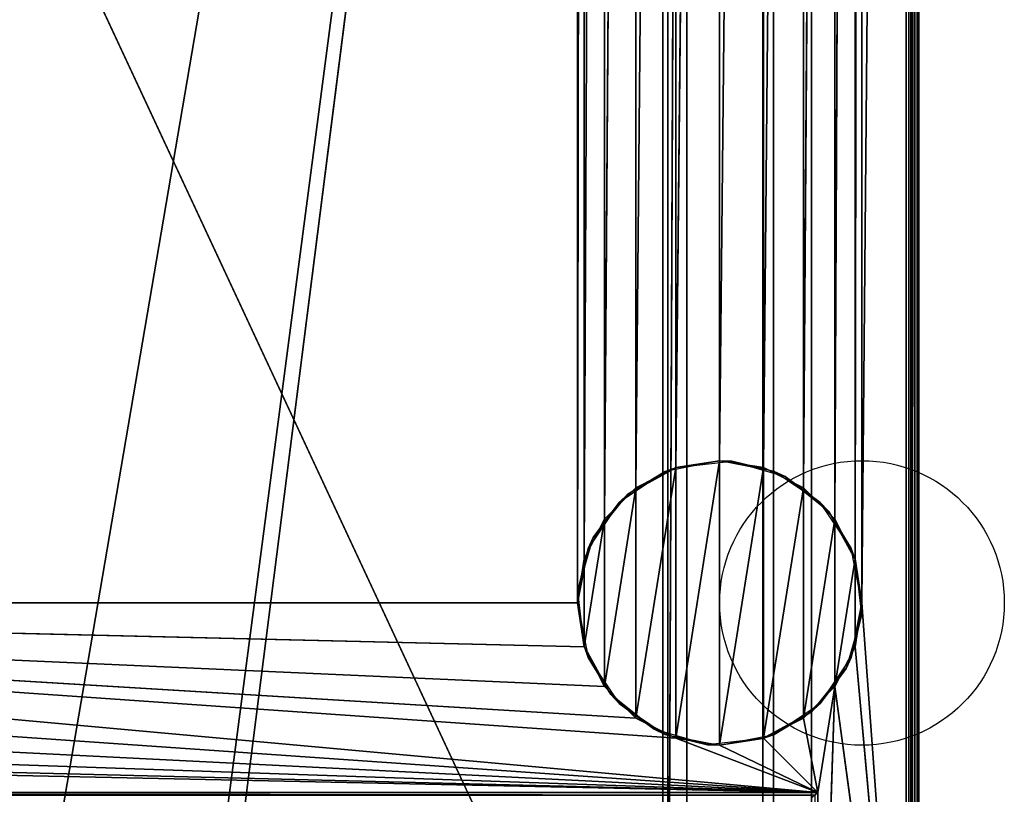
# Model space of a CAD drawing. Header units: millimetres. Extents: x -10 to 414, y -927 to 10.
# Tile 36 of 40: x 258 to 414, y -815 to -693. Entities that reach past the tile are written whole.
import ezdxf

# ---------------------------------------------------------------- set-up
doc = ezdxf.new("R2010")
doc.units = ezdxf.units.MM
doc.header["$MEASUREMENT"] = 0
for name, color, linetype, lineweight in [('0 Misc', 7, 'Continuous', 35), ('10 Raster Images', 7, 'Continuous', 35), ('5 Hatches', 7, 'Continuous', 35)]:
    doc.layers.add(name, color=color, linetype=linetype, lineweight=lineweight)

msp = doc.modelspace()

# ---------------------------------------------------------------- linework, layer by layer
at = {"layer": '0 Misc', "color": 160, "linetype": 'Continuous', "lineweight": 25}
for p, q in [((399, -1, 720), (399, -899, 720)), ((400, -1, 699), (400, -899, 699)), ((400, -899, 719), (400, -1, 719)), ((391, -785, 12), (398, -2, 12)), ((398, -881, 12), (398, -2, 12)), ((399, -2, 13), (399, -881, 13)), ((399, -881, 698), (399, -2, 698)), ((383, -17, 34.5), (383, -815, 34.5)), ((383, -17, 698), (383, -881, 698)), ((383, -881, 13), (383, -17, 698)), ((383, -815.71, 34.21), (383, -17, 698)), ((383, -815.45, 34.39), (383, -17, 698)), ((383, -815.16, 34.49), (383, -17, 698)), ((383, -815, 34.5), (383, -17, 698)), ((346, -785, 12), (346, -59, 12)), ((389.9, -778.05, 12), (391, -59, 12)), ((391, -59, 12), (391, -785, 12)), ((346, -785, 12), (347.1, -65.95, 12)), ((347.1, -778.05, 12), (347.1, -65.95, 12)), ((386.7, -771.77, 12), (389.9, -65.95, 12)), ((389.9, -778.05, 12), (389.9, -65.95, 12)), ((347.1, -778.05, 12), (350.3, -72.23, 12)), ((350.3, -771.77, 12), (350.3, -72.23, 12)), ((381.73, -766.8, 12), (386.7, -72.23, 12)), ((386.7, -771.77, 12), (386.7, -72.23, 12)), ((350.3, -771.77, 12), (355.27, -77.2, 12)), ((355.27, -766.8, 12), (355.27, -77.2, 12)), ((375.45, -763.6, 12), (381.73, -77.2, 12)), ((381.73, -766.8, 12), (381.73, -77.2, 12)), ((355.27, -766.8, 12), (361.55, -80.4, 12)), ((361.55, -763.6, 12), (361.55, -80.4, 12)), ((368.5, -762.5, 12), (375.45, -80.4, 12)), ((375.45, -763.6, 12), (375.45, -80.4, 12)), ((361.55, -763.6, 12), (368.5, -81.5, 12)), ((368.5, -762.5, 12), (368.5, -81.5, 12)), ((23, -159, 93), (360.3, -882.9, 93)), ((260.5, -842, 70), (377, -159, 70)), ((287.5, -842, 70), (377, -159, 70)), ((287.5, -864, 70), (377, -159, 70)), ((359.5, -883, 451), (359.5, -159, 451)), ((359.5, -883, 428), (359.5, -159, 428)), ((360.3, -882.9, 93), (360.3, -159.1, 93)), ((360.3, -159.1, 665), (360.3, -882.9, 665)), ((377, -883, 70), (377, -159, 70)), ((377, -883, 93), (377, -159, 70)), ((377, -882.9, 93), (377, -159, 70)), ((377, -881.6, 93), (377, -159, 70)), ((360.3, -882.9, 665), (363.3, -160.4, 665)), ((363.3, -881.6, 665), (363.3, -160.4, 665)), ((363.3, -881.6, 94.3), (363.3, -160.4, 94.3)), ((375.3, -160.4, 93), (375.3, -881.6, 93)), ((375.3, -160.4, 94.3), (375.3, -881.6, 94.3)), ((377, -881.6, 93), (377, -160.4, 93)), ((361.55, -806.4), (368.5, -762.5)), ((368.5, -807.5), (368.5, -762.5)), ((355.27, -803.2), (361.55, -763.6)), ((361.55, -806.4), (361.55, -763.6)), ((368.5, -807.5), (375.45, -763.6)), ((375.45, -806.4), (375.45, -763.6)), ((350.3, -798.23), (355.27, -766.8)), ((355.27, -803.2), (355.27, -766.8)), ((375.45, -806.4), (381.73, -766.8)), ((381.73, -803.2), (381.73, -766.8)), ((347.1, -791.95), (350.3, -771.77)), ((350.3, -798.23), (350.3, -771.77)), ((381.73, -803.2), (386.7, -771.77)), ((386.7, -798.23), (386.7, -771.77)), ((347.1, -791.95), (347.1, -778.05)), ((386.7, -798.23), (389.9, -778.05)), ((389.9, -791.95), (389.9, -778.05)), ((384, -815, 12), (54, -785, 12)), ((361.55, -806.4, 12), (54, -785, 12)), ((355.27, -803.2, 12), (54, -785, 12)), ((350.3, -798.23, 12), (54, -785, 12)), ((347.1, -791.95, 12), (54, -785, 12)), ((346, -785, 12), (54, -785, 12)), ((398, -881, 12), (391, -785, 12)), ((384, -815, 12), (52.9, -791.95, 12)), ((398, -881, 12), (389.9, -791.95, 12)), ((384, -815, 12), (49.7, -798.23, 12)), ((384, -815, 12), (386.7, -798.23, 12)), ((384, -881, 12), (386.7, -798.23, 12)), ((398, -881, 12), (386.7, -798.23, 12)), ((384, -815, 12), (44.73, -803.2, 12)), ((384, -815, 12), (381.73, -803.2, 12)), ((384, -815, 12), (31.5, -807.5, 12)), ((384, -815, 12), (38.45, -806.4, 12)), ((384, -815, 12), (361.55, -806.4, 12)), ((384, -815, 12), (368.5, -807.5, 12)), ((384, -815, 12), (375.45, -806.4, 12)), ((16, -815, 12), (384, -815, 12)), ((383, -815, 34.5), (17, -815, 34.5)), ((384, -815, 12), (384, -881, 12))]:
    msp.add_line(p, q, dxfattribs=at).dxf.unprotected_set("ltscale", 0)
for centre in [(391, -785), (391, -785, 12)]:
    msp.add_circle(centre, 22.5, dxfattribs=at).dxf.unprotected_set("ltscale", 0)
at = {"layer": '0 Misc', "color": 160, "linetype": 'Continuous', "lineweight": 25, "extrusion": (-0.654654, 0.755929, 0)}
msp.add_arc((243.27, 13, -867.47), 1.41, 270, 0, dxfattribs=at).dxf.unprotected_set("ltscale", 0)
at = {"layer": '0 Misc', "color": 160, "linetype": 'Continuous', "lineweight": 25, "extrusion": (-1, 0, 0)}
msp.add_arc((815, 33.5, -383), 1, 0, 90, dxfattribs=at).dxf.unprotected_set("ltscale", 0)
at = {"layer": '0 Misc', "color": 7, "lineweight": 25}
for points, invisible_edges in [([(399, -1, 698), (399.38, -899, 698.08), (399, -2, 698)], 1), ([(399, -1, 698), (399.38, -1, 698.08), (399.38, -899, 698.08)], 12), ([(399, -1, 720), (399.38, -899, 719.92), (399.38, -1, 719.92)], 1), ([(399, -1, 720), (399, -899, 720), (399.38, -899, 719.92)], 12), ([(399.38, -899, 698.08), (399.71, -1, 698.29), (399.71, -899, 698.29)], 1), ([(399.38, -899, 698.08), (399.38, -1, 698.08), (399.71, -1, 698.29)], 12), ([(399.38, -1, 719.92), (399.71, -899, 719.71), (399.71, -1, 719.71)], 1), ([(399.38, -1, 719.92), (399.38, -899, 719.92), (399.71, -899, 719.71)], 12), ([(399.92, -1, 698.62), (399.71, -899, 698.29), (399.71, -1, 698.29)], 1), ([(399.92, -1, 698.62), (399.92, -899, 698.62), (399.71, -899, 698.29)], 12), ([(399.71, -1, 719.71), (399.92, -899, 719.38), (399.92, -1, 719.38)], 1), ([(399.71, -1, 719.71), (399.71, -899, 719.71), (399.92, -899, 719.38)], 12), ([(400, -1, 699), (399.92, -899, 698.62), (399.92, -1, 698.62)], 1), ([(400, -1, 699), (400, -899, 699), (399.92, -899, 698.62)], 12), ([(400, -899, 719), (399.92, -1, 719.38), (399.92, -899, 719.38)], 1), ([(400, -899, 719), (400, -1, 719), (399.92, -1, 719.38)], 12), ([(400, -899, 719), (400, -1, 699), (400, -1, 719)], 1), ([(400, -899, 719), (400, -899, 699), (400, -1, 699)], 12), ([(398, -881, 12), (398.38, -2, 12.08), (398.38, -881, 12.08)], 1), ([(398, -881, 12), (398, -2, 12), (398.38, -2, 12.08)], 12), ([(398.71, -2, 12.29), (398.38, -881, 12.08), (398.38, -2, 12.08)], 1), ([(398.71, -2, 12.29), (398.71, -881, 12.29), (398.38, -881, 12.08)], 12), ([(398.92, -2, 12.62), (398.71, -881, 12.29), (398.71, -2, 12.29)], 1), ([(398.92, -2, 12.62), (398.92, -881, 12.62), (398.71, -881, 12.29)], 12), ([(399, -2, 13), (398.92, -881, 12.62), (398.92, -2, 12.62)], 1), ([(399, -2, 13), (399, -881, 13), (398.92, -881, 12.62)], 12), ([(399.38, -899, 698.08), (399, -881, 698), (399, -2, 698)], 12), ([(383, -815, 34.5), (17, -17, 34.5), (17, -815, 34.5)], 1), ([(383, -815, 34.5), (383, -17, 34.5), (17, -17, 34.5)], 12), ([(359.5, -883, 451), (40.5, -159, 451), (40.5, -883, 451)], 1), ([(359.5, -883, 451), (359.5, -159, 451), (40.5, -159, 451)], 12), ([(40.5, -883, 428), (359.5, -159, 428), (359.5, -883, 428)], 1), ([(40.5, -883, 428), (40.5, -159, 428), (359.5, -159, 428)], 12), ([(359.5, -883, 428), (359.5, -159, 451), (359.5, -883, 451)], 1), ([(359.5, -883, 428), (359.5, -159, 428), (359.5, -159, 451)], 12), ([(360.3, -882.9, 93), (360.3, -159.1, 665), (360.3, -159.1, 93)], 1), ([(360.3, -882.9, 93), (360.3, -882.9, 665), (360.3, -159.1, 665)], 12), ([(363.3, -160.4, 94.3), (363.3, -881.6, 665), (363.3, -881.6, 94.3)], 1), ([(363.3, -160.4, 94.3), (363.3, -160.4, 665), (363.3, -881.6, 665)], 12), ([(375.3, -881.6, 94.3), (363.3, -160.4, 94.3), (363.3, -881.6, 94.3)], 1), ([(375.3, -881.6, 94.3), (375.3, -160.4, 94.3), (363.3, -160.4, 94.3)], 12), ([(375.3, -881.6, 93), (377, -160.4, 93), (375.3, -160.4, 93)], 1), ([(375.3, -881.6, 93), (377, -881.6, 93), (377, -160.4, 93)], 12), ([(375.3, -881.6, 93), (375.3, -160.4, 94.3), (375.3, -881.6, 94.3)], 1), ([(375.3, -881.6, 93), (375.3, -160.4, 93), (375.3, -160.4, 94.3)], 12), ([(16, -815, 12), (383.62, -815.38, 12.08), (16.38, -815.38, 12.08)], 1), ([(16, -815, 12), (384, -815, 12), (383.62, -815.38, 12.08)], 1), ([(383, -815, 34.5), (17, -815.38, 34.42), (383, -815.38, 34.42)], 1), ([(383, -815, 34.5), (17, -815, 34.5), (17, -815.38, 34.42)], 12), ([(384, -815, 12), (383.62, -881, 12.08), (383.62, -815.38, 12.08)], 1), ([(384, -815, 12), (384, -881, 12), (383.62, -881, 12.08)], 12)]:
    msp.add_3dface(points, dxfattribs=dict(at, invisible_edges=invisible_edges))
for points in [[(391, -59, 12), (398, -2, 12), (391, -785, 12)], [(398, -881, 12), (391, -785, 12), (398, -2, 12)], [(383, -17, 698), (17, -881, 698), (17, -17, 698)], [(17, -881, 698), (383, -17, 698), (383, -881, 698)], [(383, -17, 698), (383, -881, 13), (383, -881, 698)], [(383, -881, 13), (383, -17, 698), (383, -815.71, 34.21)], [(383, -815.71, 34.21), (383, -17, 698), (383, -815.45, 34.39)], [(383, -815.45, 34.39), (383, -17, 698), (383, -815.16, 34.49)], [(383, -815.16, 34.49), (383, -17, 698), (383, -815, 34.5)], [(383, -815, 34.5), (383, -17, 698), (383, -17, 34.5)], [(54, -59, 12), (347.1, -52.05, 12), (54, -785, 12)], [(54, -785, 12), (347.1, -52.05, 12), (346, -59, 12)], [(346, -785, 12), (54, -785, 12), (346, -59, 12)], [(347.1, -65.95, 12), (346, -785, 12), (346, -59, 12)], [(389.9, -778.05, 12), (389.9, -65.95, 12), (391, -59, 12)], [(389.9, -778.05, 12), (391, -59, 12), (391, -785, 12)], [(346, -785, 12), (347.1, -65.95, 12), (347.1, -778.05, 12)], [(347.1, -778.05, 12), (347.1, -65.95, 12), (350.3, -72.23, 12)], [(386.7, -771.77, 12), (386.7, -72.23, 12), (389.9, -65.95, 12)], [(386.7, -771.77, 12), (389.9, -65.95, 12), (389.9, -778.05, 12)], [(347.1, -778.05, 12), (350.3, -72.23, 12), (350.3, -771.77, 12)], [(350.3, -771.77, 12), (350.3, -72.23, 12), (355.27, -77.2, 12)], [(381.73, -766.8, 12), (381.73, -77.2, 12), (386.7, -72.23, 12)], [(381.73, -766.8, 12), (386.7, -72.23, 12), (386.7, -771.77, 12)], [(350.3, -771.77, 12), (355.27, -77.2, 12), (355.27, -766.8, 12)], [(355.27, -766.8, 12), (355.27, -77.2, 12), (361.55, -80.4, 12)], [(375.45, -763.6, 12), (375.45, -80.4, 12), (381.73, -77.2, 12)], [(375.45, -763.6, 12), (381.73, -77.2, 12), (381.73, -766.8, 12)], [(355.27, -766.8, 12), (361.55, -80.4, 12), (361.55, -763.6, 12)], [(361.55, -763.6, 12), (361.55, -80.4, 12), (368.5, -81.5, 12)], [(368.5, -762.5, 12), (368.5, -81.5, 12), (375.45, -80.4, 12)], [(368.5, -762.5, 12), (375.45, -80.4, 12), (375.45, -763.6, 12)], [(361.55, -763.6, 12), (368.5, -81.5, 12), (368.5, -762.5, 12)], [(23, -883, 93), (360.3, -882.9, 93), (23, -159, 93)], [(23, -159, 93), (360.3, -882.9, 93), (360.3, -159.1, 93)], [(377, -159, 70), (23, -883, 70), (23, -159, 70)], [(23, -883, 70), (377, -159, 70), (112.5, -842, 70)], [(112.5, -842, 70), (377, -159, 70), (139.5, -842, 70)], [(139.5, -842, 70), (377, -159, 70), (139.5, -864, 70)], [(139.5, -864, 70), (377, -159, 70), (260.5, -842, 70)], [(260.5, -842, 70), (377, -159, 70), (287.5, -842, 70)], [(287.5, -842, 70), (377, -159, 70), (287.5, -864, 70)], [(377, -883, 70), (287.5, -864, 70), (377, -159, 70)], [(363.3, -160.4, 665), (360.3, -159.1, 665), (360.3, -882.9, 665)], [(377, -159, 70), (377, -883, 93), (377, -883, 70)], [(377, -883, 93), (377, -159, 70), (377, -882.9, 93)], [(377, -882.9, 93), (377, -159, 70), (377, -881.6, 93)], [(377, -881.6, 93), (377, -159, 70), (377, -160.4, 93)], [(360.3, -882.9, 665), (363.3, -881.6, 665), (363.3, -160.4, 665)], [(361.55, -806.4), (361.55, -763.6), (368.5, -762.5)], [(361.55, -806.4), (368.5, -762.5), (368.5, -807.5)], [(368.5, -807.5), (368.5, -762.5), (375.45, -763.6)], [(355.27, -803.2), (355.27, -766.8), (361.55, -763.6)], [(355.27, -803.2), (361.55, -763.6), (361.55, -806.4)], [(368.5, -807.5), (375.45, -763.6), (375.45, -806.4)], [(375.45, -806.4), (375.45, -763.6), (381.73, -766.8)], [(350.3, -798.23), (350.3, -771.77), (355.27, -766.8)], [(350.3, -798.23), (355.27, -766.8), (355.27, -803.2)], [(375.45, -806.4), (381.73, -766.8), (381.73, -803.2)], [(381.73, -803.2), (381.73, -766.8), (386.7, -771.77)], [(347.1, -791.95), (347.1, -778.05), (350.3, -771.77)], [(347.1, -791.95), (350.3, -771.77), (350.3, -798.23)], [(381.73, -803.2), (386.7, -771.77), (386.7, -798.23)], [(386.7, -798.23), (386.7, -771.77), (389.9, -778.05)], [(347.1, -778.05), (347.1, -791.95), (346, -785)], [(386.7, -798.23), (389.9, -778.05), (389.9, -791.95)], [(389.9, -791.95), (389.9, -778.05), (391, -785)], [(384, -815, 12), (52.9, -791.95, 12), (54, -785, 12)], [(384, -815, 12), (54, -785, 12), (361.55, -806.4, 12)], [(361.55, -806.4, 12), (54, -785, 12), (355.27, -803.2, 12)], [(355.27, -803.2, 12), (54, -785, 12), (350.3, -798.23, 12)], [(350.3, -798.23, 12), (54, -785, 12), (347.1, -791.95, 12)], [(347.1, -791.95, 12), (54, -785, 12), (346, -785, 12)], [(398, -881, 12), (389.9, -791.95, 12), (391, -785, 12)], [(384, -815, 12), (49.7, -798.23, 12), (52.9, -791.95, 12)], [(398, -881, 12), (386.7, -798.23, 12), (389.9, -791.95, 12)], [(384, -815, 12), (44.73, -803.2, 12), (49.7, -798.23, 12)], [(384, -815, 12), (381.73, -803.2, 12), (386.7, -798.23, 12)], [(384, -815, 12), (386.7, -798.23, 12), (384, -881, 12)], [(384, -881, 12), (386.7, -798.23, 12), (398, -881, 12)], [(384, -815, 12), (38.45, -806.4, 12), (44.73, -803.2, 12)], [(384, -815, 12), (375.45, -806.4, 12), (381.73, -803.2, 12)], [(16, -815, 12), (31.5, -807.5, 12), (384, -815, 12)], [(384, -815, 12), (31.5, -807.5, 12), (38.45, -806.4, 12)], [(384, -815, 12), (361.55, -806.4, 12), (368.5, -807.5, 12)], [(384, -815, 12), (368.5, -807.5, 12), (375.45, -806.4, 12)]]:
    msp.add_3dface(points, dxfattribs=at)
at = {"layer": '0 Misc', "color": 158, "lineweight": 25}
for points in [[(361.69, -763.56, 12), (368.5, -762.5), (359.89, -764.21)], [(370.41, -762.58, 12), (368.5, -762.5), (361.69, -763.56, 12)], [(370.41, -762.58, 12), (377.11, -764.21), (368.5, -762.5)], [(378.85, -765.02, 12), (377.11, -764.21), (370.41, -762.58, 12)], [(354, -767.8, 12), (359.89, -764.21), (352.59, -769.09)], [(361.69, -763.56, 12), (359.89, -764.21), (354, -767.8, 12)], [(378.85, -765.02, 12), (384.41, -769.09), (377.11, -764.21)], [(385.7, -770.5, 12), (384.41, -769.09), (378.85, -765.02, 12)], [(354, -767.8, 12), (352.59, -769.09), (348.52, -774.65, 12)], [(348.52, -774.65, 12), (352.59, -769.09), (347.71, -776.39)], [(385.7, -770.5, 12), (389.29, -776.39), (384.41, -769.09)], [(389.94, -778.19, 12), (389.29, -776.39), (385.7, -770.5, 12)], [(348.52, -774.65, 12), (347.71, -776.39), (346.08, -783.09, 12)], [(346.08, -783.09, 12), (347.71, -776.39), (346, -785)], [(389.94, -778.19, 12), (391, -785), (389.29, -776.39)], [(390.92, -786.91, 12), (391, -785), (389.94, -778.19, 12)], [(346.08, -783.09, 12), (346, -785), (347.06, -791.81, 12)], [(347.06, -791.81, 12), (346, -785), (347.71, -793.61)], [(390.92, -786.91, 12), (389.29, -793.61), (391, -785)], [(388.48, -795.35, 12), (389.29, -793.61), (390.92, -786.91, 12)], [(347.06, -791.81, 12), (347.71, -793.61), (351.3, -799.5, 12)], [(351.3, -799.5, 12), (347.71, -793.61), (352.59, -800.91)], [(388.48, -795.35, 12), (384.41, -800.91), (389.29, -793.61)], [(383, -802.2, 12), (384.41, -800.91), (388.48, -795.35, 12)], [(351.3, -799.5, 12), (352.59, -800.91), (358.15, -804.98, 12)], [(358.15, -804.98, 12), (352.59, -800.91), (359.89, -805.79)], [(383, -802.2, 12), (377.11, -805.79), (384.41, -800.91)], [(383, -802.2, 12), (375.31, -806.44, 12), (377.11, -805.79)], [(358.15, -804.98, 12), (359.89, -805.79), (366.59, -807.42, 12)], [(359.89, -805.79), (368.5, -807.5), (366.59, -807.42, 12)], [(377.11, -805.79), (375.31, -806.44, 12), (368.5, -807.5)], [(368.5, -807.5), (375.31, -806.44, 12), (366.59, -807.42, 12)]]:
    msp.add_3dface(points, dxfattribs=at)
at = {"layer": '10 Raster Images', "color": 160, "linetype": 'Continuous', "lineweight": 25}
for p, q in [((398, -881, 12), (398, -2, 12)), ((383, -17, 698), (383, -881, 698)), ((383, -815, 34.5), (383, -17, 34.5)), ((383, -881, 698), (383, -17, 698)), ((360.3, -159.1, 93), (360.3, -882.9, 93)), ((360.3, -882.9, 665), (360.3, -159.1, 665)), ((377, -159, 70), (377, -883, 70)), ((377, -883, 70), (377, -159, 70)), ((363.3, -160.4, 665), (363.3, -881.6, 665)), ((377, -881.6, 93), (377, -160.4, 93)), ((368.5, -762.5), (361.55, -763.6)), ((361.55, -763.6, 12), (368.5, -762.5, 12)), ((375.45, -763.6), (368.5, -762.5)), ((368.5, -762.5, 12), (375.45, -763.6, 12)), ((361.55, -763.6), (355.27, -766.8)), ((355.27, -766.8, 12), (361.55, -763.6, 12)), ((381.73, -766.8), (375.45, -763.6)), ((375.45, -763.6, 12), (381.73, -766.8, 12)), ((355.27, -766.8), (350.3, -771.77)), ((350.3, -771.77, 12), (355.27, -766.8, 12)), ((386.7, -771.77), (381.73, -766.8)), ((381.73, -766.8, 12), (386.7, -771.77, 12)), ((350.3, -771.77), (347.1, -778.05)), ((347.1, -778.05, 12), (350.3, -771.77, 12)), ((389.9, -778.05), (386.7, -771.77)), ((386.7, -771.77, 12), (389.9, -778.05, 12)), ((347.1, -778.05), (346, -785)), ((346, -785, 12), (347.1, -778.05, 12)), ((391, -785), (389.9, -778.05)), ((389.9, -778.05, 12), (391, -785, 12)), ((346, -785), (347.1, -791.95)), ((347.1, -791.95, 12), (346, -785, 12)), ((389.9, -791.95), (391, -785)), ((391, -785, 12), (389.9, -791.95, 12)), ((347.1, -791.95), (350.3, -798.23)), ((350.3, -798.23, 12), (347.1, -791.95, 12)), ((386.7, -798.23), (389.9, -791.95)), ((389.9, -791.95, 12), (386.7, -798.23, 12)), ((350.3, -798.23), (355.27, -803.2)), ((355.27, -803.2, 12), (350.3, -798.23, 12)), ((381.73, -803.2), (386.7, -798.23)), ((386.7, -798.23, 12), (381.73, -803.2, 12)), ((355.27, -803.2), (361.55, -806.4)), ((361.55, -806.4, 12), (355.27, -803.2, 12)), ((375.45, -806.4), (381.73, -803.2)), ((381.73, -803.2, 12), (375.45, -806.4, 12)), ((361.55, -806.4), (368.5, -807.5)), ((368.5, -807.5, 12), (361.55, -806.4, 12)), ((368.5, -807.5), (375.45, -806.4)), ((375.45, -806.4, 12), (368.5, -807.5, 12)), ((16, -815, 12), (384, -815, 12)), ((383, -815.16, 34.49), (383, -815, 34.5)), ((383, -815.45, 34.39), (383, -815.16, 34.49)), ((384, -815, 12), (384, -881, 12))]:
    msp.add_line(p, q, dxfattribs=at).dxf.unprotected_set("ltscale", 0)
at = {"layer": '5 Hatches', "color": 7, "lineweight": 25}
for points, invisible_edges in [([(399, -899, 720), (1, -1, 720), (1, -899, 720)], 1), ([(399, -899, 720), (399, -1, 720), (1, -1, 720)], 12), ([(399, -2, 698), (399, -881, 13), (399, -2, 13)], 1), ([(399, -2, 698), (399, -881, 698), (399, -881, 13)], 12)]:
    msp.add_3dface(points, dxfattribs=dict(at, invisible_edges=invisible_edges))

doc.saveas('drawing.dxf')
